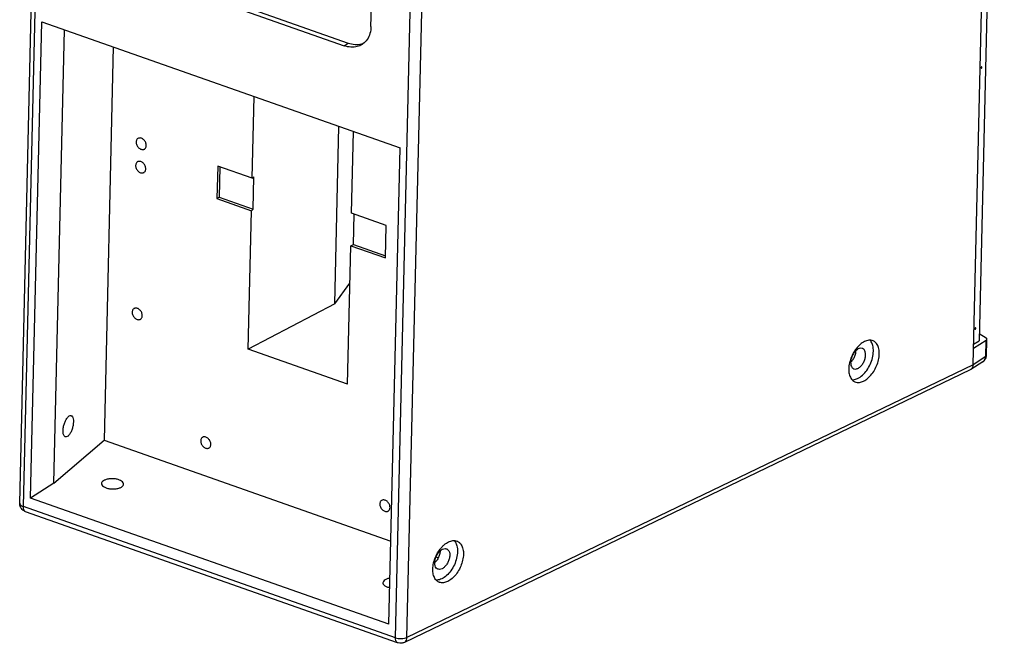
# Model space of a CAD drawing. Header units: inches. Extents: x 9801 to 15852, y -1049 to 3517.
# Tile 21 of 24: x 14650 to 15051, y 2048 to 2302. Entities that reach past the tile are written whole.
import ezdxf

# ---------------------------------------------------------------- set-up
doc = ezdxf.new("R2010")
doc.units = ezdxf.units.IN
doc.header["$LTSCALE"] = 17
doc.header["$MEASUREMENT"] = 0
doc.layers.get('0').update_dxf_attribs({"linetype": 'CONTINUOUS'})

msp = doc.modelspace()

# ---------------------------------------------------------------- linework, layer by layer
at = {"color": 7, "linetype": 'Continuous'}
for p, q in [((15038.18, 2161.58), (15048.76, 2611.31)), ((15050.91, 2606.17), (15040.67, 2171.35)), ((14650.33, 2105.25), (14660.92, 2554.98)), ((14651.83, 2103.85), (14662.42, 2553.58)), ((14803.19, 2050.55), (14813.78, 2500.28)), ((14807.89, 2050.68), (14818.48, 2500.41)), ((14793.25, 2299.15), (14797.05, 2460.75)), ((14683.64, 2326.03), (14782.28, 2291.3)), ((14685.37, 2327.14), (14784.02, 2292.4)), ((14654.73, 2107.35), (14659.29, 2301.06)), ((14659.29, 2301.06), (14805.07, 2249.73)), ((14664.27, 2113.42), (14668.61, 2297.78)), ((14782.28, 2291.3), (14784.02, 2292.4)), ((14789.41, 2292.08), (14789.49, 2292.1)), ((14688.42, 2290.8), (14684.66, 2130.93)), ((14744.94, 2237.39), (14745.72, 2270.63)), ((14778.51, 2186.32), (14780.2, 2258.48)), ((14785.35, 2223.16), (14786.13, 2256.4)), ((14800.51, 2056.02), (14805.07, 2249.73)), ((14730.88, 2242.34), (14730.57, 2229.14)), ((14744.94, 2237.39), (14730.88, 2242.34)), ((14731.73, 2242.04), (14731.44, 2229.69)), ((14744.94, 2237.39), (14745.62, 2238)), ((14745.31, 2224.8), (14745.62, 2238)), ((14730.57, 2229.14), (14731.44, 2229.69)), ((14730.57, 2229.14), (14744.63, 2224.19)), ((14731.44, 2229.69), (14745.31, 2224.8)), ((14743.3, 2167.89), (14744.63, 2224.19)), ((14744.63, 2224.19), (14745.31, 2224.8)), ((14799.4, 2218.21), (14785.35, 2223.16)), ((14786.09, 2210.45), (14786.38, 2222.8)), ((14799.09, 2205.01), (14799.4, 2218.21)), ((14783.71, 2153.66), (14785.04, 2209.96)), ((14785.04, 2209.96), (14786.09, 2210.45)), ((14785.04, 2209.96), (14799.09, 2205.01)), ((14786.09, 2210.45), (14799.11, 2205.86)), ((14778.51, 2186.32), (14784.68, 2194.8)), ((14778.51, 2186.32), (14743.3, 2167.89)), ((15043.52, 2171.48), (15038.33, 2168.18)), ((15038.37, 2169.89), (15040.67, 2171.35)), ((15040.74, 2174.3), (15043.52, 2172.46)), ((15043.37, 2164.88), (15043.52, 2171.48)), ((15043.7, 2165.35), (15043.84, 2171.47)), ((14783.71, 2153.66), (14743.3, 2167.89)), ((15043.37, 2164.88), (15038.18, 2161.58)), ((15042.14, 2162.73), (15042.89, 2163.37)), ((15042.89, 2163.37), (15043.5, 2164.35)), ((15043.5, 2164.35), (15043.7, 2165.35)), ((15037.05, 2159.52), (14806.83, 2048.64)), ((15038.18, 2161.58), (14807.89, 2050.68)), ((14988, 2162.68), (14987.92, 2162.34)), ((15037.23, 2159.61), (15037.05, 2159.52)), ((15042.14, 2162.73), (15037.23, 2159.61)), ((14664.27, 2113.42), (14684.66, 2130.93)), ((14684.66, 2130.93), (14801.31, 2089.85)), ((14664.27, 2113.42), (14654.73, 2107.35)), ((14800.51, 2056.02), (14654.73, 2107.35)), ((14803.19, 2050.55), (14651.83, 2103.85)), ((14804.09, 2048.49), (14652.72, 2101.79)), ((14819.7, 2083.38), (14820.62, 2083.05))]:
    msp.add_line(p, q, dxfattribs=at)
for points, start_tangent, end_tangent in [([(14793.25, 2299.15), (14792.82, 2296.31), (14791.68, 2293.84), (14789.93, 2292.04), (14789.61, 2291.83)], (-0.023532, -0.999723), (-0.844405, -0.535706)), ([(14789.61, 2291.83), (14787.67, 2290.97), (14785.03, 2290.72), (14782.28, 2291.3)], (-0.844405, -0.535706), (-0.943236, 0.332122)), ([(14784.02, 2292.4), (14786.76, 2291.82), (14789.41, 2292.08)], (0.943236, -0.332122), (0.964671, 0.263459)), ([(14789.49, 2292.1), (14790.41, 2292.43)], (0.961675, 0.274193), (0.915637, 0.402007)), ([(15041.73, 2282.68), (15041.69, 2282.69), (15041.59, 2282.62), (15041.5, 2282.47), (15041.46, 2282.29)], (-0.93231, 0.36166), (-0.023532, -0.999723)), ([(15041.46, 2282.29), (15041.49, 2282.16), (15041.54, 2282.12)], (-0.023532, -0.999723), (0.93231, -0.36166)), ([(15041.54, 2282.12), (15041.57, 2282.12), (15041.68, 2282.18), (15041.77, 2282.33), (15041.81, 2282.51)], (0.93231, -0.36166), (0.023532, 0.999723)), ([(15041.81, 2282.51), (15041.78, 2282.65), (15041.73, 2282.68)], (0.023532, 0.999723), (-0.93231, 0.36166)), ([(14698.42, 2253.57), (14698.36, 2253.53), (14698.02, 2253.18), (14697.8, 2252.71), (14697.72, 2252.15)], (-0.844418, -0.535685), (-0.023532, -0.999723)), ([(14697.72, 2252.15), (14697.78, 2251.55), (14697.97, 2250.93), (14698.29, 2250.35), (14698.71, 2249.84), (14699.2, 2249.44), (14699.73, 2249.18), (14700.27, 2249.07), (14700.77, 2249.12), (14701.15, 2249.28)], (-0.023532, -0.999723), (0.844418, 0.535685)), ([(14701.85, 2250.7), (14701.79, 2251.3), (14701.6, 2251.92), (14701.28, 2252.5), (14700.86, 2253), (14700.37, 2253.4), (14699.84, 2253.67), (14699.3, 2253.78), (14698.8, 2253.73), (14698.42, 2253.57)], (0.023532, 0.999723), (-0.844418, -0.535685)), ([(14701.15, 2249.28), (14701.21, 2249.32), (14701.55, 2249.67), (14701.77, 2250.14), (14701.85, 2250.7)], (0.844418, 0.535685), (0.023532, 0.999723)), ([(14698.2, 2244.06), (14698.14, 2244.02), (14697.8, 2243.67), (14697.58, 2243.2), (14697.5, 2242.65)], (-0.844418, -0.535685), (-0.023532, -0.999723)), ([(14701.63, 2241.19), (14701.57, 2241.8), (14701.38, 2242.41), (14701.06, 2242.99), (14700.64, 2243.5), (14700.15, 2243.9), (14699.61, 2244.16), (14699.08, 2244.27), (14698.58, 2244.23), (14698.2, 2244.06)], (0.023532, 0.999723), (-0.844418, -0.535685)), ([(14697.5, 2242.65), (14697.55, 2242.04), (14697.75, 2241.43), (14698.06, 2240.85), (14698.48, 2240.34), (14698.98, 2239.94), (14699.51, 2239.67), (14700.05, 2239.56), (14700.55, 2239.61), (14700.92, 2239.78)], (-0.023532, -0.999723), (0.844418, 0.535685)), ([(14700.92, 2239.78), (14700.98, 2239.82), (14701.32, 2240.17), (14701.54, 2240.63), (14701.63, 2241.19)], (0.844418, 0.535685), (0.023532, 0.999723)), ([(14696.8, 2184.39), (14696.73, 2184.34), (14696.4, 2183.99), (14696.18, 2183.53), (14696.09, 2182.97)], (-0.844418, -0.535685), (-0.023532, -0.999723)), ([(14700.22, 2181.52), (14700.17, 2182.12), (14699.97, 2182.74), (14699.66, 2183.32), (14699.24, 2183.82), (14698.74, 2184.22), (14698.21, 2184.49), (14697.67, 2184.6), (14697.17, 2184.55), (14696.8, 2184.39)], (0.023532, 0.999723), (-0.844418, -0.535685)), ([(14696.09, 2182.97), (14696.15, 2182.36), (14696.34, 2181.75), (14696.66, 2181.17), (14697.08, 2180.66), (14697.57, 2180.26), (14698.1, 2180), (14698.64, 2179.89), (14699.14, 2179.94), (14699.52, 2180.1)], (-0.023532, -0.999723), (0.844418, 0.535685)), ([(14699.52, 2180.1), (14699.58, 2180.14), (14699.92, 2180.49), (14700.14, 2180.96), (14700.22, 2181.52)], (0.844418, 0.535685), (0.023532, 0.999723)), ([(15039.23, 2176.53), (15039.19, 2176.54), (15039.09, 2176.47), (15039, 2176.32), (15038.96, 2176.14)], (-0.93231, 0.36166), (-0.023532, -0.999723)), ([(15038.96, 2176.14), (15038.99, 2176.01), (15039.04, 2175.98)], (-0.023532, -0.999723), (0.93231, -0.36166)), ([(15039.04, 2175.98), (15039.08, 2175.97), (15039.18, 2176.03), (15039.27, 2176.18), (15039.31, 2176.36)], (0.93231, -0.36166), (0.023532, 0.999723)), ([(15039.31, 2176.36), (15039.28, 2176.5), (15039.23, 2176.53)], (0.023532, 0.999723), (-0.93231, 0.36166)), ([(14997.6, 2171.23), (14996.59, 2171.51), (14994.9, 2171.34), (14993.14, 2170.49), (14991.42, 2169.02), (14989.9, 2167.07), (14988.7, 2164.78), (14988, 2162.68)], (-0.911576, 0.411132), (-0.24443, -0.969667)), ([(14996.57, 2171.19), (14996.29, 2171.53)], (-0.596878, 0.802332), (-0.682083, 0.731275)), ([(14996.79, 2170.87), (14996.57, 2171.19)], (-0.521384, 0.853322), (-0.596878, 0.802332)), ([(15000.05, 2165.93), (14999.85, 2168.08), (14999.17, 2169.81), (14998.05, 2170.99), (14997.6, 2171.23)], (0.023532, 0.999723), (-0.911576, 0.411132)), ([(15043.86, 2171.95), (15043.86, 2171.96), (15043.77, 2172.22), (15043.52, 2172.46)], (0.02803, 0.999607), (-0.833003, 0.553269)), ([(15043.52, 2171.48), (15043.77, 2171.71), (15043.86, 2171.95)], (0.844028, 0.536299), (0.02803, 0.999607)), ([(14993.28, 2168.11), (14993.04, 2168.2), (14992.05, 2168.19), (14990.99, 2167.68), (14989.98, 2166.73), (14989.15, 2165.45), (14988.59, 2164), (14988.37, 2162.56)], (-0.90713, 0.42085), (-0.023532, -0.999723)), ([(14988.95, 2163.12), (14989.79, 2164.4), (14990.35, 2165.85), (14990.56, 2167.29)], (0.637625, 0.770347), (0.023532, 0.999723)), ([(14994.49, 2165.5), (14994.34, 2166.77), (14993.83, 2167.71), (14993.28, 2168.11)], (0.023532, 0.999723), (-0.90713, 0.42085)), ([(14997.65, 2167.03), (14997.4, 2169.37), (14996.79, 2170.87)], (0.023532, 0.999723), (-0.521384, 0.853322)), ([(14988.41, 2162.55), (14988.95, 2163.12)], (0.737582, 0.675258), (0.637625, 0.770347)), ([(14989.04, 2155.44), (14989.33, 2155.45), (14991.24, 2155.98), (14993.17, 2157.3), (14994.93, 2159.28), (14996.35, 2161.72), (14997.29, 2164.39), (14997.65, 2167.03)], (0.999849, -0.017355), (0.023532, 0.999723)), ([(14989.58, 2159.96), (14989.82, 2159.87), (14990.81, 2159.88), (14991.87, 2160.39), (14992.88, 2161.34), (14993.71, 2162.61), (14994.27, 2164.06), (14994.49, 2165.5)], (0.90713, -0.42085), (0.023532, 0.999723)), ([(14990.06, 2154.65), (14991.08, 2154.37), (14992.76, 2154.54), (14994.53, 2155.39), (14996.24, 2156.86), (14997.76, 2158.81), (14998.96, 2161.11), (14999.74, 2163.54), (15000.05, 2165.93)], (0.911576, -0.411132), (0.023532, 0.999723)), ([(15042.14, 2162.73), (15042.66, 2163.17), (15043.18, 2163.97), (15043.37, 2164.88)], (0.84246, 0.538758), (0.02303, 0.999735)), ([(15043.37, 2164.88), (15043.66, 2165.19), (15043.69, 2165.35)], (0.844028, 0.536299), (0.017042, 0.999855)), ([(14987.62, 2159.95), (14987.81, 2157.8), (14988.5, 2156.07), (14989.62, 2154.89), (14990.06, 2154.65)], (-0.023532, -0.999723), (0.911576, -0.411132)), ([(14987.92, 2162.34), (14987.62, 2159.95)], (-0.220057, -0.975487), (-0.023532, -0.999723)), ([(14988.37, 2162.56), (14988.53, 2161.29), (14989.03, 2160.36), (14989.58, 2159.96)], (-0.023532, -0.999723), (0.90713, -0.42085)), ([(15038.18, 2161.58), (15038.01, 2160.62), (15037.57, 2159.89), (15037.23, 2159.61)], (-0.022966, -0.999736), (-0.844166, -0.536081)), ([(14668.94, 2132.21), (14668.67, 2132.33), (14668.22, 2132.98), (14668, 2134.06), (14668.03, 2135.43), (14668.31, 2136.94), (14668.81, 2138.4), (14669.46, 2139.63), (14670.18, 2140.49)], (-0.967717, 0.25204), (0.758628, 0.651524)), ([(14671.24, 2140.84), (14671.51, 2140.72), (14671.96, 2140.07), (14672.18, 2138.99), (14672.15, 2137.62), (14671.87, 2136.11), (14671.37, 2134.65), (14670.72, 2133.42), (14670, 2132.56)], (0.967717, -0.25204), (-0.758628, -0.651524)), ([(14670.18, 2140.49), (14670.9, 2140.87), (14671.24, 2140.84)], (0.758628, 0.651524), (0.967717, -0.25204)), ([(14670, 2132.56), (14669.28, 2132.18), (14668.94, 2132.21)], (-0.758628, -0.651524), (-0.967717, 0.25204)), ([(14724.67, 2132.03), (14724.61, 2131.98), (14724.27, 2131.64), (14724.05, 2131.17), (14723.97, 2130.61)], (-0.844418, -0.535685), (-0.023532, -0.999723)), ([(14728.1, 2129.16), (14728.04, 2129.76), (14727.85, 2130.38), (14727.53, 2130.96), (14727.11, 2131.46), (14726.62, 2131.86), (14726.08, 2132.13), (14725.55, 2132.24), (14725.04, 2132.19), (14724.67, 2132.03)], (0.023532, 0.999723), (-0.844418, -0.535685)), ([(14723.97, 2130.61), (14724.02, 2130), (14724.22, 2129.39), (14724.53, 2128.81), (14724.95, 2128.3), (14725.45, 2127.9), (14725.98, 2127.64), (14726.51, 2127.53), (14727.02, 2127.58), (14727.39, 2127.74)], (-0.023532, -0.999723), (0.844418, 0.535685)), ([(14727.39, 2127.74), (14727.45, 2127.78), (14727.79, 2128.13), (14728.01, 2128.6), (14728.1, 2129.16)], (0.844418, 0.535685), (0.023532, 0.999723)), ([(14692.58, 2113.01), (14692.57, 2113.19), (14692.18, 2113.9), (14691.3, 2114.52), (14690.04, 2114.97), (14688.54, 2115.19), (14686.99, 2115.16), (14685.57, 2114.88), (14684.46, 2114.4)], (0.044338, 0.999017), (-0.844028, -0.536299)), ([(14684.46, 2114.4), (14683.79, 2113.75), (14683.63, 2113.22)], (-0.844028, -0.536299), (-0.044338, -0.999017)), ([(14683.63, 2113.22), (14683.64, 2113.03), (14684.03, 2112.32), (14684.91, 2111.71), (14686.17, 2111.26), (14687.67, 2111.04), (14689.22, 2111.07), (14690.64, 2111.34), (14691.75, 2111.83)], (-0.044338, -0.999017), (0.844028, 0.536299)), ([(14691.75, 2111.83), (14692.42, 2112.47), (14692.58, 2113.01)], (0.844028, 0.536299), (0.044338, 0.999017)), ([(14650.33, 2105.03), (14650.33, 2105.26)], (-0.037582, 0.999294), (0.025118, 0.999684)), ([(14651.52, 2102.5), (14650.68, 2103.64), (14650.33, 2105.03)], (-0.74502, 0.667042), (-0.037582, 0.999294)), ([(14650.34, 2105.25), (14650.43, 2104.85), (14650.95, 2104.29), (14651.83, 2103.85)], (-0.002265, -0.999997), (0.943236, -0.332122)), ([(14652.73, 2101.8), (14652.39, 2101.99), (14651.96, 2102.73), (14651.83, 2103.85)], (-0.94107, 0.338211), (0.023532, 0.999723)), ([(14796.86, 2104.94), (14796.91, 2104.34), (14797.11, 2103.72), (14797.43, 2103.14), (14797.85, 2102.64), (14798.34, 2102.24), (14798.87, 2101.97), (14799.41, 2101.86), (14799.91, 2101.91), (14800.29, 2102.07)], (-0.023532, -0.999723), (0.844418, 0.535685)), ([(14797.56, 2106.36), (14797.5, 2106.32), (14797.16, 2105.97), (14796.94, 2105.5), (14796.86, 2104.94)], (-0.844418, -0.535685), (-0.023532, -0.999723)), ([(14800.99, 2103.49), (14800.93, 2104.1), (14800.74, 2104.71), (14800.42, 2105.29), (14800, 2105.8), (14799.51, 2106.2), (14798.98, 2106.46), (14798.44, 2106.57), (14797.94, 2106.52), (14797.56, 2106.36)], (0.023532, 0.999723), (-0.844418, -0.535685)), ([(14800.29, 2102.07), (14800.35, 2102.12), (14800.69, 2102.47), (14800.9, 2102.93), (14800.99, 2103.49)], (0.844418, 0.535685), (0.023532, 0.999723)), ([(14652.72, 2101.79), (14651.52, 2102.5)], (-0.943236, 0.332122), (-0.74502, 0.667042)), ([(14821.44, 2086.61), (14821.77, 2087.03)], (0.612839, 0.790208), (0.644866, 0.764296)), ([(14821.77, 2087.03), (14822.66, 2087.98)], (0.644866, 0.764296), (0.725954, 0.687744)), ([(14827.59, 2089.39), (14828.21, 2087.89), (14828.45, 2085.54), (14828.09, 2082.91), (14827.16, 2080.24), (14825.74, 2077.79), (14823.98, 2075.82), (14822.05, 2074.5)], (0.521932, -0.852987), (-0.900964, -0.433893)), ([(14822.66, 2087.98), (14823.07, 2088.34), (14824.83, 2089.51)], (0.725954, 0.687744), (0.900964, 0.433893)), ([(14828.41, 2089.75), (14829.46, 2088.99), (14830.37, 2087.53), (14830.82, 2085.57), (14830.76, 2083.28), (14830.21, 2080.84), (14829.21, 2078.45), (14827.84, 2076.3), (14826.21, 2074.57), (14824.45, 2073.4)], (0.908777, -0.417283), (-0.900964, -0.433893)), ([(14824.83, 2089.51), (14826.57, 2090.03), (14828.16, 2089.85), (14828.41, 2089.75)], (0.900964, 0.433893), (0.908777, -0.417283)), ([(14827.11, 2090.03), (14827.38, 2089.71)], (0.677409, -0.735607), (0.596889, -0.802324)), ([(14827.38, 2089.71), (14827.59, 2089.39)], (0.596889, -0.802324), (0.521932, -0.852987)), ([(14820.87, 2073.17), (14819.81, 2073.92), (14818.9, 2075.39), (14818.46, 2077.35), (14818.51, 2079.64), (14819.06, 2082.08), (14820.06, 2084.47), (14821.44, 2086.61)], (-0.908777, 0.417283), (0.612839, 0.790208)), ([(14820.38, 2078.47), (14820.2, 2078.57), (14819.54, 2079.29), (14819.21, 2080.41), (14819.24, 2081.79), (14819.64, 2083.25), (14820.34, 2084.64), (14821.28, 2085.77), (14822.33, 2086.51)], (-0.913246, 0.407408), (0.900964, 0.433893)), ([(14821.37, 2085.8), (14821.3, 2085.1), (14820.91, 2083.63), (14820.2, 2082.25), (14819.27, 2081.12), (14819.23, 2081.08)], (-0.025553, -0.999673), (-0.734249, -0.67888)), ([(14824.09, 2086.63), (14824.27, 2086.53), (14824.93, 2085.81), (14825.26, 2084.69), (14825.23, 2083.31), (14824.84, 2081.84), (14824.13, 2080.46), (14823.2, 2079.33), (14822.14, 2078.59)], (0.913246, -0.407408), (-0.900964, -0.433893)), ([(14822.33, 2086.51), (14823.37, 2086.78), (14824.09, 2086.63)], (0.900964, 0.433893), (0.913246, -0.407408)), ([(14822.14, 2078.59), (14821.1, 2078.32), (14820.38, 2078.47)], (-0.900964, -0.433893), (-0.913246, 0.407408)), ([(14798.13, 2072.9), (14798.13, 2072.72), (14798.52, 2072.01), (14799.4, 2071.39), (14800.67, 2070.95), (14800.86, 2070.9)], (-0.044338, -0.999017), (0.977344, -0.211658)), ([(14798.96, 2074.08), (14798.28, 2073.44), (14798.13, 2072.9)], (-0.844028, -0.536299), (-0.044338, -0.999017)), ([(14800.95, 2074.77), (14800.07, 2074.57), (14798.96, 2074.08)], (-0.986353, -0.164645), (-0.844028, -0.536299)), ([(14822.05, 2074.5), (14820.14, 2073.96), (14819.74, 2073.96)], (-0.900964, -0.433893), (-0.999039, 0.043829)), ([(14824.45, 2073.4), (14822.7, 2072.89), (14821.12, 2073.06), (14820.87, 2073.17)], (-0.900964, -0.433893), (-0.908777, 0.417283)), ([(14804.09, 2048.5), (14803.76, 2048.69), (14803.32, 2049.44), (14803.19, 2050.55)], (-0.940937, 0.338582), (0.023532, 0.999723)), ([(14803.19, 2050.55), (14804.36, 2050.27), (14805.64, 2050.2), (14806.88, 2050.35), (14807.89, 2050.68)], (0.943236, -0.332122), (0.900964, 0.433893)), ([(14806.83, 2048.64), (14805.63, 2048.31), (14804.34, 2048.41), (14804.08, 2048.49)], (-0.900964, -0.433893), (-0.942991, 0.332817)), ([(14806.83, 2048.65), (14807.08, 2048.79), (14807.67, 2049.56), (14807.89, 2050.68)], (0.904166, 0.427181), (0.023532, 0.999723))]:
    msp.add_spline(points, degree=3, dxfattribs=dict(at, start_tangent=start_tangent, end_tangent=end_tangent))

doc.saveas('drawing.dxf')
